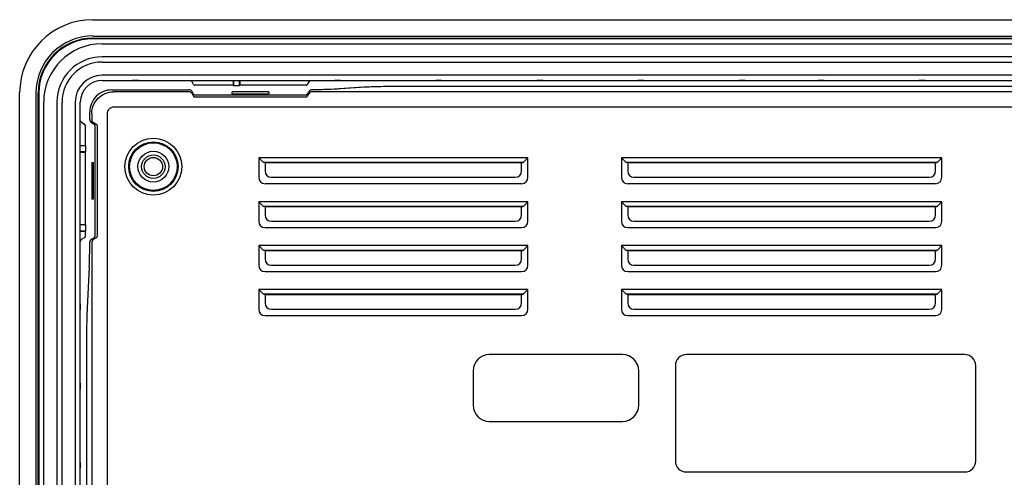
# Model space of a CAD drawing. Header units: millimetres. Extents: x 6863 to 7584, y 164 to 940.
# Tile 14 of 17: x 7336 to 7470, y 630 to 693. Entities that reach past the tile are written whole.
import ezdxf

# ---------------------------------------------------------------- set-up
doc = ezdxf.new("R2010")
doc.units = ezdxf.units.MM
doc.header["$LTSCALE"] = 32.67
doc.layers.get('0').update_dxf_attribs({"linetype": 'CONTINUOUS'})

msp = doc.modelspace()

# ---------------------------------------------------------------- linework, layer by layer
at = {"color": 0, "linetype": 'Continuous'}
for p, q in [((7345.92, 692.89), (7533.92, 692.89)), ((7345.92, 690.66), (7533.92, 690.66)), ((7345.92, 690.36), (7533.92, 690.36)), ((7533.92, 690.26), (7345.92, 690.26)), ((7347.17, 689.61), (7532.67, 689.61)), ((7352.12, 690.31), (7351.32, 690.31)), ((7365.92, 690.31), (7365.12, 690.31)), ((7379.72, 690.31), (7378.92, 690.31)), ((7393.52, 690.31), (7392.72, 690.31)), ((7407.32, 690.31), (7406.52, 690.31)), ((7421.12, 690.31), (7420.32, 690.31)), ((7434.92, 690.31), (7434.12, 690.31)), ((7445.72, 690.31), (7444.92, 690.31)), ((7459.52, 690.31), (7458.72, 690.31)), ((7532.67, 687.81), (7347.17, 687.81)), ((7347.17, 687.11), (7532.67, 687.11)), ((7532.67, 685.31), (7347.17, 685.31)), ((7347.17, 684.61), (7532.67, 684.61)), ((7352.12, 684.58), (7351.32, 684.58)), ((7359.67, 684.04), (7359.46, 684.39)), ((7365.07, 684.61), (7365.07, 683.94)), ((7365.12, 684.61), (7365.12, 683.88)), ((7365.92, 683.88), (7365.92, 684.61)), ((7365.98, 684.61), (7365.98, 683.94)), ((7375.38, 684.39), (7375.18, 684.04)), ((7379.72, 684.58), (7378.92, 684.58)), ((7393.52, 684.58), (7392.72, 684.58)), ((7407.32, 684.58), (7406.52, 684.58)), ((7421.12, 684.58), (7420.32, 684.58)), ((7434.92, 684.58), (7434.12, 684.58)), ((7445.72, 684.58), (7444.92, 684.58)), ((7459.52, 684.58), (7458.72, 684.58)), ((7335.92, 548.89), (7335.92, 682.89)), ((7338.15, 548.89), (7338.15, 682.89)), ((7338.45, 548.89), (7338.45, 682.89)), ((7338.55, 682.89), (7338.55, 548.89)), ((7348.49, 683.32), (7359.03, 683.32)), ((7359.03, 683.06), (7348.75, 683.06)), ((7359.67, 682.71), (7359.46, 683.07)), ((7359.46, 682.8), (7359.67, 682.43)), ((7359.61, 682.82), (7359.62, 682.82)), ((7365.07, 683.94), (7359.84, 683.94)), ((7364.92, 682.79), (7364.92, 683.03)), ((7369.92, 683.03), (7364.92, 683.03)), ((7364.92, 682.79), (7369.92, 682.79)), ((7365.92, 683.88), (7365.12, 683.88)), ((7375.01, 683.94), (7365.98, 683.94)), ((7369.92, 683.03), (7369.92, 682.79)), ((7375.38, 682.8), (7375.18, 682.43)), ((7472.23, 683.06), (7375.82, 683.06)), ((7382.89, 683.67), (7379.49, 683.45)), ((7383.12, 683.66), (7379.73, 683.44)), ((7492.01, 683.78), (7387.84, 683.78)), ((7339.2, 550.14), (7339.2, 681.64)), ((7341, 681.64), (7341, 550.14)), ((7341.7, 550.14), (7341.7, 681.64)), ((7343.5, 681.64), (7343.5, 550.14)), ((7344.2, 550.14), (7344.2, 681.64)), ((7375.01, 682.61), (7359.84, 682.61)), ((7375.01, 682.32), (7359.84, 682.32)), ((7345.49, 679.28), (7345.49, 680.32)), ((7345.75, 680.06), (7345.75, 679.28)), ((7347.86, 680.06), (7347.86, 551.71)), ((7472.23, 680.95), (7348.75, 680.95)), ((7344.42, 678.85), (7344.77, 678.64)), ((7345.74, 678.85), (7346.1, 678.64)), ((7345.99, 678.7), (7345.99, 678.69)), ((7346.01, 678.85), (7346.38, 678.64)), ((7344.87, 678.47), (7344.87, 675.74)), ((7346.2, 678.47), (7346.2, 663.3)), ((7346.49, 678.47), (7346.49, 663.3)), ((7338.5, 674.89), (7338.5, 675.69)), ((7344.2, 675.74), (7344.87, 675.74)), ((7344.93, 675.69), (7344.2, 675.69)), ((7344.2, 674.89), (7344.93, 674.89)), ((7344.2, 674.83), (7344.87, 674.83)), ((7344.87, 674.83), (7344.87, 664.94)), ((7344.93, 674.89), (7344.93, 675.69)), ((7345.78, 673.39), (7345.78, 668.39)), ((7345.78, 673.39), (7346.02, 673.39)), ((7346.02, 668.39), (7346.02, 673.39)), ((7368.56, 674.06), (7368.56, 671.39)), ((7368.56, 674.06), (7369.19, 673.42)), ((7405.29, 674.06), (7368.56, 674.06)), ((7369.42, 673.35), (7369.19, 673.42)), ((7393.62, 673.42), (7369.19, 673.42)), ((7369.42, 673.35), (7369.42, 672.25)), ((7380.22, 673.35), (7369.42, 673.35)), ((7380.22, 673.42), (7380.22, 673.35)), ((7380.92, 673.35), (7380.22, 673.35)), ((7380.92, 673.35), (7380.92, 673.42)), ((7392.92, 673.35), (7380.92, 673.35)), ((7392.92, 673.42), (7392.92, 673.35)), ((7393.62, 673.35), (7392.92, 673.35)), ((7393.62, 673.35), (7393.62, 673.42)), ((7404.65, 673.42), (7393.62, 673.42)), ((7404.42, 673.35), (7393.62, 673.35)), ((7404.42, 673.35), (7404.65, 673.42)), ((7404.42, 672.25), (7404.42, 673.35)), ((7405.29, 674.06), (7404.65, 673.42)), ((7405.29, 671.39), (7405.29, 674.06)), ((7418.06, 674.06), (7418.06, 671.39)), ((7418.06, 674.06), (7418.69, 673.42)), ((7461.79, 674.06), (7418.06, 674.06)), ((7418.92, 673.35), (7418.69, 673.42)), ((7461.15, 673.42), (7418.69, 673.42)), ((7418.92, 673.35), (7418.92, 672.25)), ((7432.07, 673.35), (7418.92, 673.35)), ((7432.07, 673.42), (7432.07, 673.35)), ((7432.77, 673.35), (7432.07, 673.35)), ((7432.77, 673.35), (7432.77, 673.42)), ((7447.07, 673.35), (7432.77, 673.35)), ((7447.07, 673.42), (7447.07, 673.35)), ((7447.77, 673.35), (7447.07, 673.35)), ((7447.77, 673.35), (7447.77, 673.42)), ((7460.92, 673.35), (7447.77, 673.35)), ((7460.92, 673.35), (7461.15, 673.42)), ((7460.92, 672.25), (7460.92, 673.35)), ((7461.79, 674.06), (7461.15, 673.42)), ((7461.79, 671.39), (7461.79, 674.06)), ((7370.29, 671.39), (7403.56, 671.39)), ((7419.79, 671.39), (7460.06, 671.39)), ((7369.42, 670.52), (7404.42, 670.52)), ((7418.92, 670.52), (7460.92, 670.52)), ((7346.02, 668.39), (7345.78, 668.39)), ((7368.56, 668.06), (7368.56, 665.39)), ((7368.56, 668.06), (7369.19, 667.42)), ((7405.29, 668.06), (7368.56, 668.06)), ((7405.29, 668.06), (7404.65, 667.42)), ((7405.29, 665.39), (7405.29, 668.06)), ((7418.06, 668.06), (7418.06, 665.39)), ((7418.06, 668.06), (7418.69, 667.42)), ((7461.79, 668.06), (7418.06, 668.06)), ((7461.79, 668.06), (7461.15, 667.42)), ((7461.79, 665.39), (7461.79, 668.06)), ((7369.42, 667.35), (7369.19, 667.42)), ((7393.62, 667.42), (7369.19, 667.42)), ((7369.42, 667.35), (7369.42, 666.25)), ((7380.22, 667.35), (7369.42, 667.35)), ((7380.22, 667.42), (7380.22, 667.35)), ((7380.92, 667.35), (7380.22, 667.35)), ((7380.92, 667.35), (7380.92, 667.42)), ((7392.92, 667.35), (7380.92, 667.35)), ((7392.92, 667.42), (7392.92, 667.35)), ((7393.62, 667.35), (7392.92, 667.35)), ((7393.62, 667.35), (7393.62, 667.42)), ((7404.65, 667.42), (7393.62, 667.42)), ((7404.42, 667.35), (7393.62, 667.35)), ((7404.42, 667.35), (7404.65, 667.42)), ((7404.42, 666.25), (7404.42, 667.35)), ((7418.92, 667.35), (7418.69, 667.42)), ((7461.15, 667.42), (7418.69, 667.42)), ((7418.92, 667.35), (7418.92, 666.25)), ((7432.07, 667.35), (7418.92, 667.35)), ((7432.07, 667.42), (7432.07, 667.35)), ((7432.77, 667.35), (7432.07, 667.35)), ((7432.77, 667.35), (7432.77, 667.42)), ((7447.07, 667.35), (7432.77, 667.35)), ((7447.07, 667.42), (7447.07, 667.35)), ((7447.77, 667.35), (7447.07, 667.35)), ((7447.77, 667.35), (7447.77, 667.42)), ((7460.92, 667.35), (7447.77, 667.35)), ((7460.92, 667.35), (7461.15, 667.42)), ((7460.92, 666.25), (7460.92, 667.35)), ((7370.29, 665.39), (7403.56, 665.39)), ((7419.79, 665.39), (7460.06, 665.39)), ((7338.5, 664.09), (7338.5, 664.89)), ((7344.2, 664.94), (7344.87, 664.94)), ((7344.93, 664.89), (7344.2, 664.89)), ((7344.2, 664.09), (7344.93, 664.09)), ((7344.2, 664.03), (7344.87, 664.03)), ((7344.87, 664.03), (7344.87, 663.3)), ((7344.93, 664.09), (7344.93, 664.89)), ((7369.42, 664.52), (7404.42, 664.52)), ((7418.92, 664.52), (7460.92, 664.52)), ((7344.77, 663.13), (7344.42, 662.93)), ((7346.1, 663.13), (7345.99, 663.07)), ((7346.01, 662.93), (7346.38, 663.13)), ((7345.75, 662.49), (7345.75, 569.28)), ((7368.56, 662.06), (7368.56, 659.39)), ((7368.56, 662.06), (7369.19, 661.42)), ((7405.29, 662.06), (7368.56, 662.06)), ((7369.42, 661.35), (7369.19, 661.42)), ((7393.62, 661.42), (7369.19, 661.42)), ((7369.42, 661.35), (7369.42, 660.25)), ((7380.22, 661.35), (7369.42, 661.35)), ((7380.22, 661.42), (7380.22, 661.35)), ((7380.92, 661.35), (7380.22, 661.35)), ((7380.92, 661.35), (7380.92, 661.42)), ((7392.92, 661.35), (7380.92, 661.35)), ((7392.92, 661.42), (7392.92, 661.35)), ((7393.62, 661.35), (7392.92, 661.35)), ((7393.62, 661.35), (7393.62, 661.42)), ((7404.65, 661.42), (7393.62, 661.42)), ((7404.42, 661.35), (7393.62, 661.35)), ((7404.42, 661.35), (7404.65, 661.42)), ((7404.42, 660.25), (7404.42, 661.35)), ((7405.29, 662.06), (7404.65, 661.42)), ((7405.29, 659.39), (7405.29, 662.06)), ((7418.06, 662.06), (7418.06, 659.39)), ((7418.06, 662.06), (7418.69, 661.42)), ((7461.79, 662.06), (7418.06, 662.06)), ((7418.92, 661.35), (7418.69, 661.42)), ((7461.15, 661.42), (7418.69, 661.42)), ((7418.92, 661.35), (7418.92, 660.25)), ((7432.07, 661.35), (7418.92, 661.35)), ((7432.07, 661.42), (7432.07, 661.35)), ((7432.77, 661.35), (7432.07, 661.35)), ((7432.77, 661.35), (7432.77, 661.42)), ((7447.07, 661.35), (7432.77, 661.35)), ((7447.07, 661.42), (7447.07, 661.35)), ((7447.77, 661.35), (7447.07, 661.35)), ((7447.77, 661.35), (7447.77, 661.42)), ((7460.92, 661.35), (7447.77, 661.35)), ((7460.92, 661.35), (7461.15, 661.42)), ((7460.92, 660.25), (7460.92, 661.35)), ((7461.79, 662.06), (7461.15, 661.42)), ((7461.79, 659.39), (7461.79, 662.06)), ((7345.41, 659.18), (7345.11, 652.59)), ((7370.29, 659.39), (7403.56, 659.39)), ((7419.79, 659.39), (7460.06, 659.39)), ((7369.42, 658.52), (7404.42, 658.52)), ((7418.92, 658.52), (7460.92, 658.52)), ((7368.56, 656.06), (7368.56, 653.39)), ((7368.56, 656.06), (7369.19, 655.42)), ((7405.29, 656.06), (7368.56, 656.06)), ((7405.29, 656.06), (7404.65, 655.42)), ((7405.29, 653.39), (7405.29, 656.06)), ((7418.06, 656.06), (7418.06, 653.39)), ((7418.06, 656.06), (7418.69, 655.42)), ((7461.79, 656.06), (7418.06, 656.06)), ((7461.79, 656.06), (7461.15, 655.42)), ((7461.79, 653.39), (7461.79, 656.06)), ((7369.42, 655.35), (7369.19, 655.42)), ((7393.62, 655.42), (7369.19, 655.42)), ((7369.42, 655.35), (7369.42, 654.25)), ((7380.22, 655.35), (7369.42, 655.35)), ((7380.22, 655.42), (7380.22, 655.35)), ((7380.92, 655.35), (7380.22, 655.35)), ((7380.92, 655.35), (7380.92, 655.42)), ((7392.92, 655.35), (7380.92, 655.35)), ((7392.92, 655.42), (7392.92, 655.35)), ((7393.62, 655.35), (7392.92, 655.35)), ((7393.62, 655.35), (7393.62, 655.42)), ((7404.65, 655.42), (7393.62, 655.42)), ((7404.42, 655.35), (7393.62, 655.35)), ((7404.42, 655.35), (7404.65, 655.42)), ((7404.42, 654.25), (7404.42, 655.35)), ((7418.92, 655.35), (7418.69, 655.42)), ((7461.15, 655.42), (7418.69, 655.42)), ((7418.92, 655.35), (7418.92, 654.25)), ((7432.07, 655.35), (7418.92, 655.35)), ((7432.07, 655.42), (7432.07, 655.35)), ((7432.77, 655.35), (7432.07, 655.35)), ((7432.77, 655.35), (7432.77, 655.42)), ((7447.07, 655.35), (7432.77, 655.35)), ((7447.07, 655.42), (7447.07, 655.35)), ((7447.77, 655.35), (7447.07, 655.35)), ((7447.77, 655.35), (7447.77, 655.42)), ((7460.92, 655.35), (7447.77, 655.35)), ((7460.92, 655.35), (7461.15, 655.42)), ((7460.92, 654.25), (7460.92, 655.35)), ((7338.5, 653.29), (7338.5, 654.09)), ((7344.23, 653.29), (7344.23, 654.09)), ((7370.29, 653.39), (7403.56, 653.39)), ((7419.79, 653.39), (7460.06, 653.39)), ((7369.42, 652.52), (7404.42, 652.52)), ((7418.92, 652.52), (7460.92, 652.52)), ((7345.03, 648.6), (7345.03, 583.17)), ((7418.22, 647.19), (7400.02, 647.19)), ((7464.92, 647.19), (7426.92, 647.19)), ((7425.42, 645.69), (7425.42, 632.69)), ((7466.42, 632.69), (7466.42, 645.69)), ((7397.82, 644.99), (7397.82, 640.29)), ((7420.42, 640.29), (7420.42, 644.99)), ((7338.5, 642.49), (7338.5, 643.29)), ((7344.23, 642.49), (7344.23, 643.29)), ((7400.02, 638.09), (7418.22, 638.09)), ((7338.5, 631.69), (7338.5, 632.49)), ((7344.23, 631.69), (7344.23, 632.49)), ((7426.92, 631.19), (7464.92, 631.19))]:
    msp.add_line(p, q, dxfattribs=at)
for radius in [3.88, 3.37, 3.25, 2.1, 1.6, 1.25]:
    msp.add_circle((7354.17, 672.84), radius, dxfattribs=at)
for centre, radius, start, end in [((7345.92, 682.89), 10, 90, 180), ((7345.92, 682.89), 7.78, 90, 180), ((7345.92, 682.89), 7.47, 90, 180), ((7345.92, 682.89), 7.4, 90, 180), ((7345.92, 682.89), 7.38, 90, 180), ((7347.17, 681.64), 7.97, 90, 180), ((7347.17, 681.64), 6.17, 90, 180), ((7347.17, 681.64), 5.47, 90, 180), ((7347.17, 681.64), 3.67, 90, 180), ((7347.17, 681.64), 2.97, 90, 180), ((7348.49, 680.32), 2.99, 89.9711, 180.0289), ((7359.03, 682.82), 0.5, 29.9381, 89.9938), ((7398.42, 669.36), 26.8, 149.9995, 150.1211), ((7352.26, 696.02), 26.5, 329.9936, 330.1225), ((7375.82, 682.81), 0.504, 90.4334, 150.0791), ((7384.84, 654.27), 29.46, 93.3926, 93.8066), ((7375.01, 682.81), 0.2, 270.1075, 330.1036), ((7348.75, 680.06), 0.891, 89.959, 180.0404), ((7345.99, 679.28), 0.5, 180.0063, 240.0618), ((7346, 662.49), 0.503, 119.9411, 179.6453), ((7345.99, 663.3), 0.201, 300.0186, 318.5414), ((7400.02, 644.99), 2.2, 90, 180), ((7418.22, 644.99), 2.2, 0, 90), ((7426.92, 645.69), 1.5, 90, 180), ((7464.92, 645.69), 1.5, 0, 90), ((7400.02, 640.29), 2.2, 180, 270), ((7418.22, 640.29), 2.2, 270, 0), ((7426.92, 632.69), 1.5, 180, 270), ((7464.92, 632.69), 1.5, 270, 0)]:
    msp.add_arc(centre, radius, start, end, dxfattribs=at)
for centre, major_axis, ratio, start_param, end_param in [((7359.03, 684.14), (0, 0.501), 0.99863, -1.047198, -0.349441), ((7375.82, 684.14), (0, 0.501), 0.99863, 0.347047, 1.047198), ((7359.84, 684.14), (0, -0.2), 0.99863, -1.047198, 0), ((7375.01, 682.73), (6, 10.41), 0.013068, -1.564785, -1.53107), ((7375.82, 682.53), (0, 0.527), 0.948965, 0, 1.047198), ((7359.84, 682.53), (0, 0.211), 0.948965, -4.18879, -3.141593), ((7344.67, 678.47), (-0.2, 0), 0.99863, 3.141593, 4.18879), ((7345.99, 678.47), (0.2, 0), 0.99863, 0, 1.047198), ((7346.28, 678.47), (0.211, 0), 0.948965, 0, 1.047198), ((7370.58, 672.54), (0.913, 0.913), 0.774597, 2.482535, 3.800651), ((7403.27, 672.54), (-0.913, 0.913), 0.774597, 2.482535, 3.800651), ((7420.08, 672.54), (0.913, 0.913), 0.774597, 2.482535, 3.800651), ((7459.77, 672.54), (-0.913, 0.913), 0.774597, 2.482535, 3.800651), ((7369.71, 671.67), (0.913, 0.913), 0.774597, -3.800651, -2.482535), ((7404.13, 671.67), (0.913, -0.913), 0.774597, -0.659058, 0.659058), ((7419.21, 671.67), (0.913, 0.913), 0.774597, -3.800651, -2.482535), ((7460.63, 671.67), (-0.913, 0.913), 0.774597, -3.800651, -2.482535), ((7369.71, 665.67), (0.913, 0.913), 0.774597, -3.800651, -2.482535), ((7370.58, 666.54), (0.913, 0.913), 0.774597, 2.482535, 3.800651), ((7403.27, 666.54), (-0.913, 0.913), 0.774597, 2.482535, 3.800651), ((7404.13, 665.67), (0.913, -0.913), 0.774597, -0.659058, 0.659058), ((7419.21, 665.67), (0.913, 0.913), 0.774597, -3.800651, -2.482535), ((7420.08, 666.54), (0.913, 0.913), 0.774597, 2.482535, 3.800651), ((7459.77, 666.54), (-0.913, 0.913), 0.774597, 2.482535, 3.800651), ((7460.63, 665.67), (-0.913, 0.913), 0.774597, -3.800651, -2.482535), ((7344.67, 662.49), (0.501, 0), 0.99863, 2.094395, 2.792151), ((7344.67, 663.3), (0.2, 0), 0.99863, -1.047198, 0), ((7345.85, 663.17), (10.41, 6), 0.013068, -1.588652, -1.554962), ((7346.28, 662.49), (0.527, 0), 0.948965, 2.094395, 3.141593), ((7345.99, 663.3), (0.2, 0), 0.99863, -0.721776, 0), ((7345.99, 663.3), (-0.2, 0), 0.99863, 8.703002, 9.424778), ((7346.28, 663.3), (0.211, 0), 0.948965, -1.047198, 0), ((7345.18, 663.17), (0, 6), 0.052408, -2.298059, -1.683727), ((7370.58, 660.54), (0.913, 0.913), 0.774597, 2.482535, 3.800651), ((7403.27, 660.54), (-0.913, 0.913), 0.774597, 2.482535, 3.800651), ((7420.08, 660.54), (0.913, 0.913), 0.774597, 2.482535, 3.800651), ((7459.77, 660.54), (-0.913, 0.913), 0.774597, 2.482535, 3.800651), ((7369.71, 659.67), (0.913, 0.913), 0.774597, -3.800651, -2.482535), ((7404.13, 659.67), (0.913, -0.913), 0.774597, -0.659058, 0.659058), ((7419.21, 659.67), (0.913, 0.913), 0.774597, -3.800651, -2.482535), ((7460.63, 659.67), (-0.913, 0.913), 0.774597, -3.800651, -2.482535), ((7369.71, 653.67), (0.913, 0.913), 0.774597, -3.800651, -2.482535), ((7370.58, 654.54), (0.913, 0.913), 0.774597, 2.482535, 3.800651), ((7403.27, 654.54), (-0.913, 0.913), 0.774597, 2.482535, 3.800651), ((7404.13, 653.67), (0.913, -0.913), 0.774597, -0.659058, 0.659058), ((7419.21, 653.67), (0.913, 0.913), 0.774597, -3.800651, -2.482535), ((7420.08, 654.54), (0.913, 0.913), 0.774597, 2.482535, 3.800651), ((7459.77, 654.54), (-0.913, 0.913), 0.774597, 2.482535, 3.800651), ((7460.63, 653.67), (-0.913, 0.913), 0.774597, -3.800651, -2.482535)]:
    msp.add_ellipse(centre, major_axis=major_axis, ratio=ratio, start_param=start_param, end_param=end_param, dxfattribs=at)
for points, knots in [([(7345.75, 680.06), (7345.75, 680.45), (7345.91, 681.24), (7346.58, 682.23), (7347.57, 682.9), (7348.36, 683.06), (7348.75, 683.06)], [0, 0, 0, 0, 0.249967, 0.5, 0.750034, 1, 1, 1, 1]), ([(7359.46, 682.8), (7359.42, 682.87), (7359.3, 683), (7359.12, 683.06), (7359.03, 683.06)], [0, 0, 0, 0, 0.463037, 1, 1, 1, 1]), ([(7375.24, 682.82), (7375.24, 682.82), (7375.23, 682.81), (7375.24, 682.82), (7375.23, 682.82)], [0, 0, 0, 0, 0.499839, 1, 1, 1, 1]), ([(7379.73, 683.44), (7379.15, 683.4), (7377.84, 683.35), (7376.54, 683.32), (7375.82, 683.32)], [0, 0, 0, 0, 0.444385, 1, 1, 1, 1]), ([(7387.84, 683.78), (7386.96, 683.78), (7385.39, 683.76), (7383.82, 683.71), (7383.12, 683.66)], [0, 0, 0, 0, 0.555783, 1, 1, 1, 1]), ([(7375.18, 682.43), (7375.17, 682.4), (7375.12, 682.34), (7375.05, 682.32), (7375.01, 682.32)], [0, 0, 0, 0, 0.462918, 1, 1, 1, 1]), ([(7345.75, 679.28), (7345.75, 679.18), (7345.81, 679.01), (7345.94, 678.88), (7346.01, 678.85)], [0, 0, 0, 0, 0.536963, 1, 1, 1, 1]), ([(7346, 663.07), (7346, 663.07), (7346, 663.07), (7345.99, 663.07), (7345.99, 663.07)], [0, 0, 0, 0, 0.462054, 1, 1, 1, 1]), ([(7345.11, 652.59), (7345.08, 651.97), (7345.04, 650.64), (7345.03, 649.31), (7345.03, 648.6)], [0, 0, 0, 0, 0.465046, 1, 1, 1, 1])]:
    msp.add_open_spline(points, degree=3, knots=knots, dxfattribs=at)
for points in [[(7375.01, 683.94), (7375.07, 683.94), (7375.15, 683.98), (7375.18, 684.04)], [(7359.71, 682.66), (7359.69, 682.68), (7359.68, 682.69), (7359.67, 682.71)], [(7359.67, 682.71), (7359.69, 682.67), (7359.73, 682.64), (7359.77, 682.63)], [(7359.77, 682.63), (7359.75, 682.63), (7359.73, 682.65), (7359.71, 682.66)], [(7359.84, 682.61), (7359.82, 682.61), (7359.79, 682.62), (7359.77, 682.63)], [(7359.77, 682.63), (7359.79, 682.62), (7359.82, 682.61), (7359.84, 682.61)], [(7375.08, 682.63), (7375.06, 682.62), (7375.03, 682.61), (7375.01, 682.61)], [(7375.14, 682.66), (7375.12, 682.65), (7375.1, 682.63), (7375.08, 682.63)], [(7375.18, 682.71), (7375.17, 682.69), (7375.15, 682.68), (7375.14, 682.66)], [(7344.42, 678.85), (7344.32, 678.9), (7344.24, 679), (7344.2, 679.11)]]:
    msp.add_open_spline(points, degree=3, dxfattribs=at)

doc.saveas('drawing.dxf')
